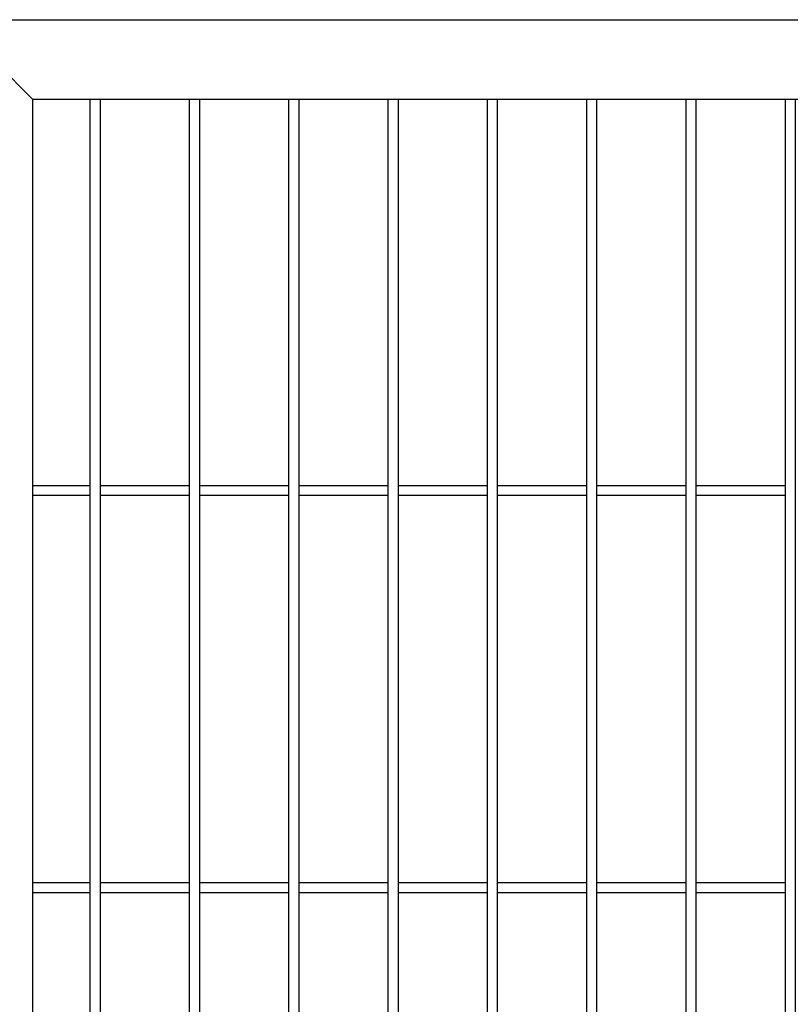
# Model space of a CAD drawing. Header units: inches. Extents: x 1156 to 71303, y -52654 to 51.
# Tile 196 of 217: x 64221 to 64299, y -40649 to -40550. Entities that reach past the tile are written whole.
import ezdxf

# ---------------------------------------------------------------- set-up
doc = ezdxf.new("R2010")
doc.units = ezdxf.units.IN
doc.header["$MEASUREMENT"] = 0
doc.layers.add('AW OGRODZENIA', color=253, linetype='Continuous')

msp = doc.modelspace()

# ---------------------------------------------------------------- linework, layer by layer
at = {"layer": 'AW OGRODZENIA'}
for p, q in [((64214.526, -40549.913), (64543.526, -40549.913)), ((64216.526, -40551.913), (64222.526, -40557.913)), ((64222.526, -40557.913), (64535.526, -40557.913)), ((64222.526, -40557.913), (64222.526, -40851.913)), ((64228.33, -40596.834), (64222.526, -40596.834)), ((64228.33, -40596.834), (64222.526, -40596.834)), ((64228.33, -40596.834), (64222.526, -40596.834)), ((64228.33, -40596.834), (64222.526, -40596.834)), ((64228.33, -40596.834), (64222.526, -40596.834)), ((64228.33, -40596.834), (64222.526, -40596.834)), ((64228.33, -40596.834), (64222.526, -40596.834)), ((64228.33, -40596.834), (64222.526, -40596.834)), ((64228.33, -40596.834), (64222.526, -40596.834)), ((64228.33, -40596.834), (64222.526, -40596.834)), ((64228.33, -40596.834), (64222.526, -40596.834)), ((64228.33, -40596.834), (64222.526, -40596.834)), ((64228.33, -40596.834), (64222.526, -40596.834)), ((64228.33, -40596.834), (64222.526, -40596.834)), ((64228.33, -40596.834), (64222.526, -40596.834)), ((64228.33, -40596.834), (64222.526, -40596.834)), ((64228.33, -40596.834), (64222.526, -40596.834)), ((64228.33, -40596.834), (64222.526, -40596.834)), ((64228.33, -40596.834), (64222.526, -40596.834)), ((64228.33, -40596.834), (64222.526, -40596.834)), ((64228.33, -40596.834), (64222.526, -40596.834)), ((64228.33, -40596.834), (64222.526, -40596.834)), ((64228.33, -40596.834), (64222.526, -40596.834)), ((64228.33, -40596.834), (64222.526, -40596.834)), ((64228.33, -40596.834), (64222.526, -40596.834)), ((64238.33, -40596.834), (64229.322, -40596.834)), ((64238.33, -40596.834), (64229.322, -40596.834)), ((64238.33, -40596.834), (64229.322, -40596.834)), ((64238.33, -40596.834), (64229.322, -40596.834)), ((64238.33, -40596.834), (64229.322, -40596.834)), ((64238.33, -40596.834), (64229.322, -40596.834)), ((64238.33, -40596.834), (64229.322, -40596.834)), ((64238.33, -40596.834), (64229.322, -40596.834)), ((64238.33, -40596.834), (64229.322, -40596.834)), ((64238.33, -40596.834), (64229.322, -40596.834)), ((64238.33, -40596.834), (64229.322, -40596.834)), ((64238.33, -40596.834), (64229.322, -40596.834)), ((64238.33, -40596.834), (64229.322, -40596.834)), ((64238.33, -40596.834), (64229.322, -40596.834)), ((64238.33, -40596.834), (64229.322, -40596.834)), ((64238.33, -40596.834), (64229.322, -40596.834)), ((64238.33, -40596.834), (64229.322, -40596.834)), ((64238.33, -40596.834), (64229.322, -40596.834)), ((64238.33, -40596.834), (64229.322, -40596.834)), ((64238.33, -40596.834), (64229.322, -40596.834)), ((64238.33, -40596.834), (64229.322, -40596.834)), ((64238.33, -40596.834), (64229.322, -40596.834)), ((64238.33, -40596.834), (64229.322, -40596.834)), ((64238.33, -40596.834), (64229.322, -40596.834)), ((64238.33, -40596.834), (64229.322, -40596.834)), ((64248.33, -40596.834), (64239.322, -40596.834)), ((64248.33, -40596.834), (64239.322, -40596.834)), ((64248.33, -40596.834), (64239.322, -40596.834)), ((64248.33, -40596.834), (64239.322, -40596.834)), ((64248.33, -40596.834), (64239.322, -40596.834)), ((64248.33, -40596.834), (64239.322, -40596.834)), ((64248.33, -40596.834), (64239.322, -40596.834)), ((64248.33, -40596.834), (64239.322, -40596.834)), ((64248.33, -40596.834), (64239.322, -40596.834)), ((64248.33, -40596.834), (64239.322, -40596.834)), ((64248.33, -40596.834), (64239.322, -40596.834)), ((64248.33, -40596.834), (64239.322, -40596.834)), ((64248.33, -40596.834), (64239.322, -40596.834)), ((64248.33, -40596.834), (64239.322, -40596.834)), ((64248.33, -40596.834), (64239.322, -40596.834)), ((64248.33, -40596.834), (64239.322, -40596.834)), ((64248.33, -40596.834), (64239.322, -40596.834)), ((64248.33, -40596.834), (64239.322, -40596.834)), ((64248.33, -40596.834), (64239.322, -40596.834)), ((64248.33, -40596.834), (64239.322, -40596.834)), ((64248.33, -40596.834), (64239.322, -40596.834)), ((64248.33, -40596.834), (64239.322, -40596.834)), ((64248.33, -40596.834), (64239.322, -40596.834)), ((64248.33, -40596.834), (64239.322, -40596.834)), ((64248.33, -40596.834), (64239.322, -40596.834)), ((64258.33, -40596.834), (64249.322, -40596.834)), ((64258.33, -40596.834), (64249.322, -40596.834)), ((64258.33, -40596.834), (64249.322, -40596.834)), ((64258.33, -40596.834), (64249.322, -40596.834)), ((64258.33, -40596.834), (64249.322, -40596.834)), ((64258.33, -40596.834), (64249.322, -40596.834)), ((64258.33, -40596.834), (64249.322, -40596.834)), ((64258.33, -40596.834), (64249.322, -40596.834)), ((64258.33, -40596.834), (64249.322, -40596.834)), ((64258.33, -40596.834), (64249.322, -40596.834)), ((64258.33, -40596.834), (64249.322, -40596.834)), ((64258.33, -40596.834), (64249.322, -40596.834)), ((64258.33, -40596.834), (64249.322, -40596.834)), ((64258.33, -40596.834), (64249.322, -40596.834)), ((64258.33, -40596.834), (64249.322, -40596.834)), ((64258.33, -40596.834), (64249.322, -40596.834)), ((64258.33, -40596.834), (64249.322, -40596.834)), ((64258.33, -40596.834), (64249.322, -40596.834)), ((64258.33, -40596.834), (64249.322, -40596.834)), ((64258.33, -40596.834), (64249.322, -40596.834)), ((64258.33, -40596.834), (64249.322, -40596.834)), ((64258.33, -40596.834), (64249.322, -40596.834)), ((64258.33, -40596.834), (64249.322, -40596.834)), ((64258.33, -40596.834), (64249.322, -40596.834)), ((64258.33, -40596.834), (64249.322, -40596.834)), ((64268.33, -40596.834), (64259.322, -40596.834)), ((64268.33, -40596.834), (64259.322, -40596.834)), ((64268.33, -40596.834), (64259.322, -40596.834)), ((64268.33, -40596.834), (64259.322, -40596.834)), ((64268.33, -40596.834), (64259.322, -40596.834)), ((64268.33, -40596.834), (64259.322, -40596.834)), ((64268.33, -40596.834), (64259.322, -40596.834)), ((64268.33, -40596.834), (64259.322, -40596.834)), ((64268.33, -40596.834), (64259.322, -40596.834)), ((64268.33, -40596.834), (64259.322, -40596.834)), ((64268.33, -40596.834), (64259.322, -40596.834)), ((64268.33, -40596.834), (64259.322, -40596.834)), ((64268.33, -40596.834), (64259.322, -40596.834)), ((64268.33, -40596.834), (64259.322, -40596.834)), ((64268.33, -40596.834), (64259.322, -40596.834)), ((64268.33, -40596.834), (64259.322, -40596.834)), ((64268.33, -40596.834), (64259.322, -40596.834)), ((64268.33, -40596.834), (64259.322, -40596.834)), ((64268.33, -40596.834), (64259.322, -40596.834)), ((64268.33, -40596.834), (64259.322, -40596.834)), ((64268.33, -40596.834), (64259.322, -40596.834)), ((64268.33, -40596.834), (64259.322, -40596.834)), ((64268.33, -40596.834), (64259.322, -40596.834)), ((64268.33, -40596.834), (64259.322, -40596.834)), ((64268.33, -40596.834), (64259.322, -40596.834)), ((64278.33, -40596.834), (64269.322, -40596.834)), ((64278.33, -40596.834), (64269.322, -40596.834)), ((64278.33, -40596.834), (64269.322, -40596.834)), ((64278.33, -40596.834), (64269.322, -40596.834)), ((64278.33, -40596.834), (64269.322, -40596.834)), ((64278.33, -40596.834), (64269.322, -40596.834)), ((64278.33, -40596.834), (64269.322, -40596.834)), ((64278.33, -40596.834), (64269.322, -40596.834)), ((64278.33, -40596.834), (64269.322, -40596.834)), ((64278.33, -40596.834), (64269.322, -40596.834)), ((64278.33, -40596.834), (64269.322, -40596.834)), ((64278.33, -40596.834), (64269.322, -40596.834)), ((64278.33, -40596.834), (64269.322, -40596.834)), ((64278.33, -40596.834), (64269.322, -40596.834)), ((64278.33, -40596.834), (64269.322, -40596.834)), ((64278.33, -40596.834), (64269.322, -40596.834)), ((64278.33, -40596.834), (64269.322, -40596.834)), ((64278.33, -40596.834), (64269.322, -40596.834)), ((64278.33, -40596.834), (64269.322, -40596.834)), ((64278.33, -40596.834), (64269.322, -40596.834)), ((64278.33, -40596.834), (64269.322, -40596.834)), ((64278.33, -40596.834), (64269.322, -40596.834)), ((64278.33, -40596.834), (64269.322, -40596.834)), ((64278.33, -40596.834), (64269.322, -40596.834)), ((64278.33, -40596.834), (64269.322, -40596.834)), ((64288.33, -40596.834), (64279.322, -40596.834)), ((64288.33, -40596.834), (64279.322, -40596.834)), ((64288.33, -40596.834), (64279.322, -40596.834)), ((64288.33, -40596.834), (64279.322, -40596.834)), ((64288.33, -40596.834), (64279.322, -40596.834)), ((64288.33, -40596.834), (64279.322, -40596.834)), ((64288.33, -40596.834), (64279.322, -40596.834)), ((64288.33, -40596.834), (64279.322, -40596.834)), ((64288.33, -40596.834), (64279.322, -40596.834)), ((64288.33, -40596.834), (64279.322, -40596.834)), ((64288.33, -40596.834), (64279.322, -40596.834)), ((64288.33, -40596.834), (64279.322, -40596.834)), ((64288.33, -40596.834), (64279.322, -40596.834)), ((64288.33, -40596.834), (64279.322, -40596.834)), ((64288.33, -40596.834), (64279.322, -40596.834)), ((64288.33, -40596.834), (64279.322, -40596.834)), ((64288.33, -40596.834), (64279.322, -40596.834)), ((64288.33, -40596.834), (64279.322, -40596.834)), ((64288.33, -40596.834), (64279.322, -40596.834)), ((64288.33, -40596.834), (64279.322, -40596.834)), ((64288.33, -40596.834), (64279.322, -40596.834)), ((64288.33, -40596.834), (64279.322, -40596.834)), ((64288.33, -40596.834), (64279.322, -40596.834)), ((64288.33, -40596.834), (64279.322, -40596.834)), ((64288.33, -40596.834), (64279.322, -40596.834)), ((64298.33, -40596.834), (64289.322, -40596.834)), ((64298.33, -40596.834), (64289.322, -40596.834)), ((64298.33, -40596.834), (64289.322, -40596.834)), ((64298.33, -40596.834), (64289.322, -40596.834)), ((64298.33, -40596.834), (64289.322, -40596.834)), ((64298.33, -40596.834), (64289.322, -40596.834)), ((64298.33, -40596.834), (64289.322, -40596.834)), ((64298.33, -40596.834), (64289.322, -40596.834)), ((64298.33, -40596.834), (64289.322, -40596.834)), ((64298.33, -40596.834), (64289.322, -40596.834)), ((64298.33, -40596.834), (64289.322, -40596.834)), ((64298.33, -40596.834), (64289.322, -40596.834)), ((64298.33, -40596.834), (64289.322, -40596.834)), ((64298.33, -40596.834), (64289.322, -40596.834)), ((64298.33, -40596.834), (64289.322, -40596.834)), ((64298.33, -40596.834), (64289.322, -40596.834)), ((64298.33, -40596.834), (64289.322, -40596.834)), ((64298.33, -40596.834), (64289.322, -40596.834)), ((64298.33, -40596.834), (64289.322, -40596.834)), ((64298.33, -40596.834), (64289.322, -40596.834)), ((64298.33, -40596.834), (64289.322, -40596.834)), ((64298.33, -40596.834), (64289.322, -40596.834)), ((64298.33, -40596.834), (64289.322, -40596.834)), ((64298.33, -40596.834), (64289.322, -40596.834)), ((64298.33, -40596.834), (64289.322, -40596.834)), ((64228.33, -40597.834), (64222.526, -40597.834)), ((64228.33, -40597.834), (64222.526, -40597.834)), ((64228.33, -40597.834), (64222.526, -40597.834)), ((64228.33, -40597.834), (64222.526, -40597.834)), ((64228.33, -40597.834), (64222.526, -40597.834)), ((64228.33, -40597.834), (64222.526, -40597.834)), ((64228.33, -40597.834), (64222.526, -40597.834)), ((64228.33, -40597.834), (64222.526, -40597.834)), ((64228.33, -40597.834), (64222.526, -40597.834)), ((64228.33, -40597.834), (64222.526, -40597.834)), ((64228.33, -40597.834), (64222.526, -40597.834)), ((64228.33, -40597.834), (64222.526, -40597.834)), ((64228.33, -40597.834), (64222.526, -40597.834)), ((64228.33, -40597.834), (64222.526, -40597.834)), ((64228.33, -40597.834), (64222.526, -40597.834)), ((64228.33, -40597.834), (64222.526, -40597.834)), ((64228.33, -40597.834), (64222.526, -40597.834)), ((64228.33, -40597.834), (64222.526, -40597.834)), ((64228.33, -40597.834), (64222.526, -40597.834)), ((64228.33, -40597.834), (64222.526, -40597.834)), ((64228.33, -40597.834), (64222.526, -40597.834)), ((64228.33, -40597.834), (64222.526, -40597.834)), ((64228.33, -40597.834), (64222.526, -40597.834)), ((64228.33, -40597.834), (64222.526, -40597.834)), ((64228.33, -40597.834), (64222.526, -40597.834)), ((64238.33, -40597.834), (64229.322, -40597.834)), ((64238.33, -40597.834), (64229.322, -40597.834)), ((64238.33, -40597.834), (64229.322, -40597.834)), ((64238.33, -40597.834), (64229.322, -40597.834)), ((64238.33, -40597.834), (64229.322, -40597.834)), ((64238.33, -40597.834), (64229.322, -40597.834)), ((64238.33, -40597.834), (64229.322, -40597.834)), ((64238.33, -40597.834), (64229.322, -40597.834)), ((64238.33, -40597.834), (64229.322, -40597.834)), ((64238.33, -40597.834), (64229.322, -40597.834)), ((64238.33, -40597.834), (64229.322, -40597.834)), ((64238.33, -40597.834), (64229.322, -40597.834)), ((64238.33, -40597.834), (64229.322, -40597.834)), ((64238.33, -40597.834), (64229.322, -40597.834)), ((64238.33, -40597.834), (64229.322, -40597.834)), ((64238.33, -40597.834), (64229.322, -40597.834)), ((64238.33, -40597.834), (64229.322, -40597.834)), ((64238.33, -40597.834), (64229.322, -40597.834)), ((64238.33, -40597.834), (64229.322, -40597.834)), ((64238.33, -40597.834), (64229.322, -40597.834)), ((64238.33, -40597.834), (64229.322, -40597.834)), ((64238.33, -40597.834), (64229.322, -40597.834)), ((64238.33, -40597.834), (64229.322, -40597.834)), ((64238.33, -40597.834), (64229.322, -40597.834)), ((64238.33, -40597.834), (64229.322, -40597.834)), ((64248.33, -40597.834), (64239.322, -40597.834)), ((64248.33, -40597.834), (64239.322, -40597.834)), ((64248.33, -40597.834), (64239.322, -40597.834)), ((64248.33, -40597.834), (64239.322, -40597.834)), ((64248.33, -40597.834), (64239.322, -40597.834)), ((64248.33, -40597.834), (64239.322, -40597.834)), ((64248.33, -40597.834), (64239.322, -40597.834)), ((64248.33, -40597.834), (64239.322, -40597.834)), ((64248.33, -40597.834), (64239.322, -40597.834)), ((64248.33, -40597.834), (64239.322, -40597.834)), ((64248.33, -40597.834), (64239.322, -40597.834)), ((64248.33, -40597.834), (64239.322, -40597.834)), ((64248.33, -40597.834), (64239.322, -40597.834)), ((64248.33, -40597.834), (64239.322, -40597.834)), ((64248.33, -40597.834), (64239.322, -40597.834)), ((64248.33, -40597.834), (64239.322, -40597.834)), ((64248.33, -40597.834), (64239.322, -40597.834)), ((64248.33, -40597.834), (64239.322, -40597.834)), ((64248.33, -40597.834), (64239.322, -40597.834)), ((64248.33, -40597.834), (64239.322, -40597.834)), ((64248.33, -40597.834), (64239.322, -40597.834)), ((64248.33, -40597.834), (64239.322, -40597.834)), ((64248.33, -40597.834), (64239.322, -40597.834)), ((64248.33, -40597.834), (64239.322, -40597.834)), ((64248.33, -40597.834), (64239.322, -40597.834)), ((64258.33, -40597.834), (64249.322, -40597.834)), ((64258.33, -40597.834), (64249.322, -40597.834)), ((64258.33, -40597.834), (64249.322, -40597.834)), ((64258.33, -40597.834), (64249.322, -40597.834)), ((64258.33, -40597.834), (64249.322, -40597.834)), ((64258.33, -40597.834), (64249.322, -40597.834)), ((64258.33, -40597.834), (64249.322, -40597.834)), ((64258.33, -40597.834), (64249.322, -40597.834)), ((64258.33, -40597.834), (64249.322, -40597.834)), ((64258.33, -40597.834), (64249.322, -40597.834)), ((64258.33, -40597.834), (64249.322, -40597.834)), ((64258.33, -40597.834), (64249.322, -40597.834)), ((64258.33, -40597.834), (64249.322, -40597.834)), ((64258.33, -40597.834), (64249.322, -40597.834)), ((64258.33, -40597.834), (64249.322, -40597.834)), ((64258.33, -40597.834), (64249.322, -40597.834)), ((64258.33, -40597.834), (64249.322, -40597.834)), ((64258.33, -40597.834), (64249.322, -40597.834)), ((64258.33, -40597.834), (64249.322, -40597.834)), ((64258.33, -40597.834), (64249.322, -40597.834)), ((64258.33, -40597.834), (64249.322, -40597.834)), ((64258.33, -40597.834), (64249.322, -40597.834)), ((64258.33, -40597.834), (64249.322, -40597.834)), ((64258.33, -40597.834), (64249.322, -40597.834)), ((64258.33, -40597.834), (64249.322, -40597.834)), ((64268.33, -40597.834), (64259.322, -40597.834)), ((64268.33, -40597.834), (64259.322, -40597.834)), ((64268.33, -40597.834), (64259.322, -40597.834)), ((64268.33, -40597.834), (64259.322, -40597.834)), ((64268.33, -40597.834), (64259.322, -40597.834)), ((64268.33, -40597.834), (64259.322, -40597.834)), ((64268.33, -40597.834), (64259.322, -40597.834)), ((64268.33, -40597.834), (64259.322, -40597.834)), ((64268.33, -40597.834), (64259.322, -40597.834)), ((64268.33, -40597.834), (64259.322, -40597.834)), ((64268.33, -40597.834), (64259.322, -40597.834)), ((64268.33, -40597.834), (64259.322, -40597.834)), ((64268.33, -40597.834), (64259.322, -40597.834)), ((64268.33, -40597.834), (64259.322, -40597.834)), ((64268.33, -40597.834), (64259.322, -40597.834)), ((64268.33, -40597.834), (64259.322, -40597.834)), ((64268.33, -40597.834), (64259.322, -40597.834)), ((64268.33, -40597.834), (64259.322, -40597.834)), ((64268.33, -40597.834), (64259.322, -40597.834)), ((64268.33, -40597.834), (64259.322, -40597.834)), ((64268.33, -40597.834), (64259.322, -40597.834)), ((64268.33, -40597.834), (64259.322, -40597.834)), ((64268.33, -40597.834), (64259.322, -40597.834)), ((64268.33, -40597.834), (64259.322, -40597.834)), ((64268.33, -40597.834), (64259.322, -40597.834)), ((64278.33, -40597.834), (64269.322, -40597.834)), ((64278.33, -40597.834), (64269.322, -40597.834)), ((64278.33, -40597.834), (64269.322, -40597.834)), ((64278.33, -40597.834), (64269.322, -40597.834)), ((64278.33, -40597.834), (64269.322, -40597.834)), ((64278.33, -40597.834), (64269.322, -40597.834)), ((64278.33, -40597.834), (64269.322, -40597.834)), ((64278.33, -40597.834), (64269.322, -40597.834)), ((64278.33, -40597.834), (64269.322, -40597.834)), ((64278.33, -40597.834), (64269.322, -40597.834)), ((64278.33, -40597.834), (64269.322, -40597.834)), ((64278.33, -40597.834), (64269.322, -40597.834)), ((64278.33, -40597.834), (64269.322, -40597.834)), ((64278.33, -40597.834), (64269.322, -40597.834)), ((64278.33, -40597.834), (64269.322, -40597.834)), ((64278.33, -40597.834), (64269.322, -40597.834)), ((64278.33, -40597.834), (64269.322, -40597.834)), ((64278.33, -40597.834), (64269.322, -40597.834)), ((64278.33, -40597.834), (64269.322, -40597.834)), ((64278.33, -40597.834), (64269.322, -40597.834)), ((64278.33, -40597.834), (64269.322, -40597.834)), ((64278.33, -40597.834), (64269.322, -40597.834)), ((64278.33, -40597.834), (64269.322, -40597.834)), ((64278.33, -40597.834), (64269.322, -40597.834)), ((64278.33, -40597.834), (64269.322, -40597.834)), ((64288.33, -40597.834), (64279.322, -40597.834)), ((64288.33, -40597.834), (64279.322, -40597.834)), ((64288.33, -40597.834), (64279.322, -40597.834)), ((64288.33, -40597.834), (64279.322, -40597.834)), ((64288.33, -40597.834), (64279.322, -40597.834)), ((64288.33, -40597.834), (64279.322, -40597.834)), ((64288.33, -40597.834), (64279.322, -40597.834)), ((64288.33, -40597.834), (64279.322, -40597.834)), ((64288.33, -40597.834), (64279.322, -40597.834)), ((64288.33, -40597.834), (64279.322, -40597.834)), ((64288.33, -40597.834), (64279.322, -40597.834)), ((64288.33, -40597.834), (64279.322, -40597.834)), ((64288.33, -40597.834), (64279.322, -40597.834)), ((64288.33, -40597.834), (64279.322, -40597.834)), ((64288.33, -40597.834), (64279.322, -40597.834)), ((64288.33, -40597.834), (64279.322, -40597.834)), ((64288.33, -40597.834), (64279.322, -40597.834)), ((64288.33, -40597.834), (64279.322, -40597.834)), ((64288.33, -40597.834), (64279.322, -40597.834)), ((64288.33, -40597.834), (64279.322, -40597.834)), ((64288.33, -40597.834), (64279.322, -40597.834)), ((64288.33, -40597.834), (64279.322, -40597.834)), ((64288.33, -40597.834), (64279.322, -40597.834)), ((64288.33, -40597.834), (64279.322, -40597.834)), ((64288.33, -40597.834), (64279.322, -40597.834)), ((64298.33, -40597.834), (64289.322, -40597.834)), ((64298.33, -40597.834), (64289.322, -40597.834)), ((64298.33, -40597.834), (64289.322, -40597.834)), ((64298.33, -40597.834), (64289.322, -40597.834)), ((64298.33, -40597.834), (64289.322, -40597.834)), ((64298.33, -40597.834), (64289.322, -40597.834)), ((64298.33, -40597.834), (64289.322, -40597.834)), ((64298.33, -40597.834), (64289.322, -40597.834)), ((64298.33, -40597.834), (64289.322, -40597.834)), ((64298.33, -40597.834), (64289.322, -40597.834)), ((64298.33, -40597.834), (64289.322, -40597.834)), ((64298.33, -40597.834), (64289.322, -40597.834)), ((64298.33, -40597.834), (64289.322, -40597.834)), ((64298.33, -40597.834), (64289.322, -40597.834)), ((64298.33, -40597.834), (64289.322, -40597.834)), ((64298.33, -40597.834), (64289.322, -40597.834)), ((64298.33, -40597.834), (64289.322, -40597.834)), ((64298.33, -40597.834), (64289.322, -40597.834)), ((64298.33, -40597.834), (64289.322, -40597.834)), ((64298.33, -40597.834), (64289.322, -40597.834)), ((64298.33, -40597.834), (64289.322, -40597.834)), ((64298.33, -40597.834), (64289.322, -40597.834)), ((64298.33, -40597.834), (64289.322, -40597.834)), ((64298.33, -40597.834), (64289.322, -40597.834)), ((64298.33, -40597.834), (64289.322, -40597.834)), ((64228.33, -40636.834), (64222.526, -40636.834)), ((64228.33, -40636.834), (64222.526, -40636.834)), ((64228.33, -40636.834), (64222.526, -40636.834)), ((64228.33, -40636.834), (64222.526, -40636.834)), ((64228.33, -40636.834), (64222.526, -40636.834)), ((64228.33, -40636.834), (64222.526, -40636.834)), ((64228.33, -40636.834), (64222.526, -40636.834)), ((64228.33, -40636.834), (64222.526, -40636.834)), ((64228.33, -40636.834), (64222.526, -40636.834)), ((64228.33, -40636.834), (64222.526, -40636.834)), ((64228.33, -40636.834), (64222.526, -40636.834)), ((64228.33, -40636.834), (64222.526, -40636.834)), ((64228.33, -40636.834), (64222.526, -40636.834)), ((64228.33, -40636.834), (64222.526, -40636.834)), ((64228.33, -40636.834), (64222.526, -40636.834)), ((64228.33, -40636.834), (64222.526, -40636.834)), ((64228.33, -40636.834), (64222.526, -40636.834)), ((64228.33, -40636.834), (64222.526, -40636.834)), ((64228.33, -40636.834), (64222.526, -40636.834)), ((64228.33, -40636.834), (64222.526, -40636.834)), ((64228.33, -40636.834), (64222.526, -40636.834)), ((64228.33, -40636.834), (64222.526, -40636.834)), ((64228.33, -40636.834), (64222.526, -40636.834)), ((64228.33, -40636.834), (64222.526, -40636.834)), ((64228.33, -40636.834), (64222.526, -40636.834)), ((64238.33, -40636.834), (64229.322, -40636.834)), ((64238.33, -40636.834), (64229.322, -40636.834)), ((64238.33, -40636.834), (64229.322, -40636.834)), ((64238.33, -40636.834), (64229.322, -40636.834)), ((64238.33, -40636.834), (64229.322, -40636.834)), ((64238.33, -40636.834), (64229.322, -40636.834)), ((64238.33, -40636.834), (64229.322, -40636.834)), ((64238.33, -40636.834), (64229.322, -40636.834)), ((64238.33, -40636.834), (64229.322, -40636.834)), ((64238.33, -40636.834), (64229.322, -40636.834)), ((64238.33, -40636.834), (64229.322, -40636.834)), ((64238.33, -40636.834), (64229.322, -40636.834)), ((64238.33, -40636.834), (64229.322, -40636.834)), ((64238.33, -40636.834), (64229.322, -40636.834)), ((64238.33, -40636.834), (64229.322, -40636.834)), ((64238.33, -40636.834), (64229.322, -40636.834)), ((64238.33, -40636.834), (64229.322, -40636.834)), ((64238.33, -40636.834), (64229.322, -40636.834)), ((64238.33, -40636.834), (64229.322, -40636.834)), ((64238.33, -40636.834), (64229.322, -40636.834)), ((64238.33, -40636.834), (64229.322, -40636.834)), ((64238.33, -40636.834), (64229.322, -40636.834)), ((64238.33, -40636.834), (64229.322, -40636.834)), ((64238.33, -40636.834), (64229.322, -40636.834)), ((64238.33, -40636.834), (64229.322, -40636.834)), ((64248.33, -40636.834), (64239.322, -40636.834)), ((64248.33, -40636.834), (64239.322, -40636.834)), ((64248.33, -40636.834), (64239.322, -40636.834)), ((64248.33, -40636.834), (64239.322, -40636.834)), ((64248.33, -40636.834), (64239.322, -40636.834)), ((64248.33, -40636.834), (64239.322, -40636.834)), ((64248.33, -40636.834), (64239.322, -40636.834)), ((64248.33, -40636.834), (64239.322, -40636.834)), ((64248.33, -40636.834), (64239.322, -40636.834)), ((64248.33, -40636.834), (64239.322, -40636.834)), ((64248.33, -40636.834), (64239.322, -40636.834)), ((64248.33, -40636.834), (64239.322, -40636.834)), ((64248.33, -40636.834), (64239.322, -40636.834)), ((64248.33, -40636.834), (64239.322, -40636.834)), ((64248.33, -40636.834), (64239.322, -40636.834)), ((64248.33, -40636.834), (64239.322, -40636.834)), ((64248.33, -40636.834), (64239.322, -40636.834)), ((64248.33, -40636.834), (64239.322, -40636.834)), ((64248.33, -40636.834), (64239.322, -40636.834)), ((64248.33, -40636.834), (64239.322, -40636.834)), ((64248.33, -40636.834), (64239.322, -40636.834)), ((64248.33, -40636.834), (64239.322, -40636.834)), ((64248.33, -40636.834), (64239.322, -40636.834)), ((64248.33, -40636.834), (64239.322, -40636.834)), ((64248.33, -40636.834), (64239.322, -40636.834)), ((64258.33, -40636.834), (64249.322, -40636.834)), ((64258.33, -40636.834), (64249.322, -40636.834)), ((64258.33, -40636.834), (64249.322, -40636.834)), ((64258.33, -40636.834), (64249.322, -40636.834)), ((64258.33, -40636.834), (64249.322, -40636.834)), ((64258.33, -40636.834), (64249.322, -40636.834)), ((64258.33, -40636.834), (64249.322, -40636.834)), ((64258.33, -40636.834), (64249.322, -40636.834)), ((64258.33, -40636.834), (64249.322, -40636.834)), ((64258.33, -40636.834), (64249.322, -40636.834)), ((64258.33, -40636.834), (64249.322, -40636.834)), ((64258.33, -40636.834), (64249.322, -40636.834)), ((64258.33, -40636.834), (64249.322, -40636.834)), ((64258.33, -40636.834), (64249.322, -40636.834)), ((64258.33, -40636.834), (64249.322, -40636.834)), ((64258.33, -40636.834), (64249.322, -40636.834)), ((64258.33, -40636.834), (64249.322, -40636.834)), ((64258.33, -40636.834), (64249.322, -40636.834)), ((64258.33, -40636.834), (64249.322, -40636.834)), ((64258.33, -40636.834), (64249.322, -40636.834)), ((64258.33, -40636.834), (64249.322, -40636.834)), ((64258.33, -40636.834), (64249.322, -40636.834)), ((64258.33, -40636.834), (64249.322, -40636.834)), ((64258.33, -40636.834), (64249.322, -40636.834)), ((64258.33, -40636.834), (64249.322, -40636.834)), ((64268.33, -40636.834), (64259.322, -40636.834)), ((64268.33, -40636.834), (64259.322, -40636.834)), ((64268.33, -40636.834), (64259.322, -40636.834)), ((64268.33, -40636.834), (64259.322, -40636.834)), ((64268.33, -40636.834), (64259.322, -40636.834)), ((64268.33, -40636.834), (64259.322, -40636.834)), ((64268.33, -40636.834), (64259.322, -40636.834)), ((64268.33, -40636.834), (64259.322, -40636.834)), ((64268.33, -40636.834), (64259.322, -40636.834)), ((64268.33, -40636.834), (64259.322, -40636.834)), ((64268.33, -40636.834), (64259.322, -40636.834)), ((64268.33, -40636.834), (64259.322, -40636.834)), ((64268.33, -40636.834), (64259.322, -40636.834)), ((64268.33, -40636.834), (64259.322, -40636.834)), ((64268.33, -40636.834), (64259.322, -40636.834)), ((64268.33, -40636.834), (64259.322, -40636.834)), ((64268.33, -40636.834), (64259.322, -40636.834)), ((64268.33, -40636.834), (64259.322, -40636.834)), ((64268.33, -40636.834), (64259.322, -40636.834)), ((64268.33, -40636.834), (64259.322, -40636.834)), ((64268.33, -40636.834), (64259.322, -40636.834)), ((64268.33, -40636.834), (64259.322, -40636.834)), ((64268.33, -40636.834), (64259.322, -40636.834)), ((64268.33, -40636.834), (64259.322, -40636.834)), ((64268.33, -40636.834), (64259.322, -40636.834)), ((64278.33, -40636.834), (64269.322, -40636.834)), ((64278.33, -40636.834), (64269.322, -40636.834)), ((64278.33, -40636.834), (64269.322, -40636.834)), ((64278.33, -40636.834), (64269.322, -40636.834)), ((64278.33, -40636.834), (64269.322, -40636.834)), ((64278.33, -40636.834), (64269.322, -40636.834)), ((64278.33, -40636.834), (64269.322, -40636.834)), ((64278.33, -40636.834), (64269.322, -40636.834)), ((64278.33, -40636.834), (64269.322, -40636.834)), ((64278.33, -40636.834), (64269.322, -40636.834)), ((64278.33, -40636.834), (64269.322, -40636.834)), ((64278.33, -40636.834), (64269.322, -40636.834)), ((64278.33, -40636.834), (64269.322, -40636.834)), ((64278.33, -40636.834), (64269.322, -40636.834)), ((64278.33, -40636.834), (64269.322, -40636.834)), ((64278.33, -40636.834), (64269.322, -40636.834)), ((64278.33, -40636.834), (64269.322, -40636.834)), ((64278.33, -40636.834), (64269.322, -40636.834)), ((64278.33, -40636.834), (64269.322, -40636.834)), ((64278.33, -40636.834), (64269.322, -40636.834)), ((64278.33, -40636.834), (64269.322, -40636.834)), ((64278.33, -40636.834), (64269.322, -40636.834)), ((64278.33, -40636.834), (64269.322, -40636.834)), ((64278.33, -40636.834), (64269.322, -40636.834)), ((64278.33, -40636.834), (64269.322, -40636.834)), ((64288.33, -40636.834), (64279.322, -40636.834)), ((64288.33, -40636.834), (64279.322, -40636.834)), ((64288.33, -40636.834), (64279.322, -40636.834)), ((64288.33, -40636.834), (64279.322, -40636.834)), ((64288.33, -40636.834), (64279.322, -40636.834)), ((64288.33, -40636.834), (64279.322, -40636.834)), ((64288.33, -40636.834), (64279.322, -40636.834)), ((64288.33, -40636.834), (64279.322, -40636.834)), ((64288.33, -40636.834), (64279.322, -40636.834)), ((64288.33, -40636.834), (64279.322, -40636.834)), ((64288.33, -40636.834), (64279.322, -40636.834)), ((64288.33, -40636.834), (64279.322, -40636.834)), ((64288.33, -40636.834), (64279.322, -40636.834)), ((64288.33, -40636.834), (64279.322, -40636.834)), ((64288.33, -40636.834), (64279.322, -40636.834)), ((64288.33, -40636.834), (64279.322, -40636.834)), ((64288.33, -40636.834), (64279.322, -40636.834)), ((64288.33, -40636.834), (64279.322, -40636.834)), ((64288.33, -40636.834), (64279.322, -40636.834)), ((64288.33, -40636.834), (64279.322, -40636.834)), ((64288.33, -40636.834), (64279.322, -40636.834)), ((64288.33, -40636.834), (64279.322, -40636.834)), ((64288.33, -40636.834), (64279.322, -40636.834)), ((64288.33, -40636.834), (64279.322, -40636.834)), ((64288.33, -40636.834), (64279.322, -40636.834)), ((64298.33, -40636.834), (64289.322, -40636.834)), ((64298.33, -40636.834), (64289.322, -40636.834)), ((64298.33, -40636.834), (64289.322, -40636.834)), ((64298.33, -40636.834), (64289.322, -40636.834)), ((64298.33, -40636.834), (64289.322, -40636.834)), ((64298.33, -40636.834), (64289.322, -40636.834)), ((64298.33, -40636.834), (64289.322, -40636.834)), ((64298.33, -40636.834), (64289.322, -40636.834)), ((64298.33, -40636.834), (64289.322, -40636.834)), ((64298.33, -40636.834), (64289.322, -40636.834)), ((64298.33, -40636.834), (64289.322, -40636.834)), ((64298.33, -40636.834), (64289.322, -40636.834)), ((64298.33, -40636.834), (64289.322, -40636.834)), ((64298.33, -40636.834), (64289.322, -40636.834)), ((64298.33, -40636.834), (64289.322, -40636.834)), ((64298.33, -40636.834), (64289.322, -40636.834)), ((64298.33, -40636.834), (64289.322, -40636.834)), ((64298.33, -40636.834), (64289.322, -40636.834)), ((64298.33, -40636.834), (64289.322, -40636.834)), ((64298.33, -40636.834), (64289.322, -40636.834)), ((64298.33, -40636.834), (64289.322, -40636.834)), ((64298.33, -40636.834), (64289.322, -40636.834)), ((64298.33, -40636.834), (64289.322, -40636.834)), ((64298.33, -40636.834), (64289.322, -40636.834)), ((64298.33, -40636.834), (64289.322, -40636.834)), ((64228.33, -40637.834), (64222.526, -40637.834)), ((64228.33, -40637.834), (64222.526, -40637.834)), ((64228.33, -40637.834), (64222.526, -40637.834)), ((64228.33, -40637.834), (64222.526, -40637.834)), ((64228.33, -40637.834), (64222.526, -40637.834)), ((64228.33, -40637.834), (64222.526, -40637.834)), ((64228.33, -40637.834), (64222.526, -40637.834)), ((64228.33, -40637.834), (64222.526, -40637.834)), ((64228.33, -40637.834), (64222.526, -40637.834)), ((64228.33, -40637.834), (64222.526, -40637.834)), ((64228.33, -40637.834), (64222.526, -40637.834)), ((64228.33, -40637.834), (64222.526, -40637.834)), ((64228.33, -40637.834), (64222.526, -40637.834)), ((64228.33, -40637.834), (64222.526, -40637.834)), ((64228.33, -40637.834), (64222.526, -40637.834)), ((64228.33, -40637.834), (64222.526, -40637.834)), ((64228.33, -40637.834), (64222.526, -40637.834)), ((64228.33, -40637.834), (64222.526, -40637.834)), ((64228.33, -40637.834), (64222.526, -40637.834)), ((64228.33, -40637.834), (64222.526, -40637.834)), ((64228.33, -40637.834), (64222.526, -40637.834)), ((64228.33, -40637.834), (64222.526, -40637.834)), ((64228.33, -40637.834), (64222.526, -40637.834)), ((64228.33, -40637.834), (64222.526, -40637.834)), ((64228.33, -40637.834), (64222.526, -40637.834)), ((64238.33, -40637.834), (64229.322, -40637.834)), ((64238.33, -40637.834), (64229.322, -40637.834)), ((64238.33, -40637.834), (64229.322, -40637.834)), ((64238.33, -40637.834), (64229.322, -40637.834)), ((64238.33, -40637.834), (64229.322, -40637.834)), ((64238.33, -40637.834), (64229.322, -40637.834)), ((64238.33, -40637.834), (64229.322, -40637.834)), ((64238.33, -40637.834), (64229.322, -40637.834)), ((64238.33, -40637.834), (64229.322, -40637.834)), ((64238.33, -40637.834), (64229.322, -40637.834)), ((64238.33, -40637.834), (64229.322, -40637.834)), ((64238.33, -40637.834), (64229.322, -40637.834)), ((64238.33, -40637.834), (64229.322, -40637.834)), ((64238.33, -40637.834), (64229.322, -40637.834)), ((64238.33, -40637.834), (64229.322, -40637.834)), ((64238.33, -40637.834), (64229.322, -40637.834)), ((64238.33, -40637.834), (64229.322, -40637.834)), ((64238.33, -40637.834), (64229.322, -40637.834)), ((64238.33, -40637.834), (64229.322, -40637.834)), ((64238.33, -40637.834), (64229.322, -40637.834)), ((64238.33, -40637.834), (64229.322, -40637.834)), ((64238.33, -40637.834), (64229.322, -40637.834)), ((64238.33, -40637.834), (64229.322, -40637.834)), ((64238.33, -40637.834), (64229.322, -40637.834)), ((64238.33, -40637.834), (64229.322, -40637.834)), ((64248.33, -40637.834), (64239.322, -40637.834)), ((64248.33, -40637.834), (64239.322, -40637.834)), ((64248.33, -40637.834), (64239.322, -40637.834)), ((64248.33, -40637.834), (64239.322, -40637.834)), ((64248.33, -40637.834), (64239.322, -40637.834)), ((64248.33, -40637.834), (64239.322, -40637.834)), ((64248.33, -40637.834), (64239.322, -40637.834)), ((64248.33, -40637.834), (64239.322, -40637.834)), ((64248.33, -40637.834), (64239.322, -40637.834)), ((64248.33, -40637.834), (64239.322, -40637.834)), ((64248.33, -40637.834), (64239.322, -40637.834)), ((64248.33, -40637.834), (64239.322, -40637.834)), ((64248.33, -40637.834), (64239.322, -40637.834)), ((64248.33, -40637.834), (64239.322, -40637.834)), ((64248.33, -40637.834), (64239.322, -40637.834)), ((64248.33, -40637.834), (64239.322, -40637.834)), ((64248.33, -40637.834), (64239.322, -40637.834)), ((64248.33, -40637.834), (64239.322, -40637.834)), ((64248.33, -40637.834), (64239.322, -40637.834)), ((64248.33, -40637.834), (64239.322, -40637.834)), ((64248.33, -40637.834), (64239.322, -40637.834)), ((64248.33, -40637.834), (64239.322, -40637.834)), ((64248.33, -40637.834), (64239.322, -40637.834)), ((64248.33, -40637.834), (64239.322, -40637.834)), ((64248.33, -40637.834), (64239.322, -40637.834)), ((64258.33, -40637.834), (64249.322, -40637.834)), ((64258.33, -40637.834), (64249.322, -40637.834)), ((64258.33, -40637.834), (64249.322, -40637.834)), ((64258.33, -40637.834), (64249.322, -40637.834)), ((64258.33, -40637.834), (64249.322, -40637.834)), ((64258.33, -40637.834), (64249.322, -40637.834)), ((64258.33, -40637.834), (64249.322, -40637.834)), ((64258.33, -40637.834), (64249.322, -40637.834)), ((64258.33, -40637.834), (64249.322, -40637.834)), ((64258.33, -40637.834), (64249.322, -40637.834)), ((64258.33, -40637.834), (64249.322, -40637.834)), ((64258.33, -40637.834), (64249.322, -40637.834)), ((64258.33, -40637.834), (64249.322, -40637.834)), ((64258.33, -40637.834), (64249.322, -40637.834)), ((64258.33, -40637.834), (64249.322, -40637.834)), ((64258.33, -40637.834), (64249.322, -40637.834)), ((64258.33, -40637.834), (64249.322, -40637.834)), ((64258.33, -40637.834), (64249.322, -40637.834)), ((64258.33, -40637.834), (64249.322, -40637.834)), ((64258.33, -40637.834), (64249.322, -40637.834)), ((64258.33, -40637.834), (64249.322, -40637.834)), ((64258.33, -40637.834), (64249.322, -40637.834)), ((64258.33, -40637.834), (64249.322, -40637.834)), ((64258.33, -40637.834), (64249.322, -40637.834)), ((64258.33, -40637.834), (64249.322, -40637.834)), ((64268.33, -40637.834), (64259.322, -40637.834)), ((64268.33, -40637.834), (64259.322, -40637.834)), ((64268.33, -40637.834), (64259.322, -40637.834)), ((64268.33, -40637.834), (64259.322, -40637.834)), ((64268.33, -40637.834), (64259.322, -40637.834)), ((64268.33, -40637.834), (64259.322, -40637.834)), ((64268.33, -40637.834), (64259.322, -40637.834)), ((64268.33, -40637.834), (64259.322, -40637.834)), ((64268.33, -40637.834), (64259.322, -40637.834)), ((64268.33, -40637.834), (64259.322, -40637.834)), ((64268.33, -40637.834), (64259.322, -40637.834)), ((64268.33, -40637.834), (64259.322, -40637.834)), ((64268.33, -40637.834), (64259.322, -40637.834)), ((64268.33, -40637.834), (64259.322, -40637.834)), ((64268.33, -40637.834), (64259.322, -40637.834)), ((64268.33, -40637.834), (64259.322, -40637.834)), ((64268.33, -40637.834), (64259.322, -40637.834)), ((64268.33, -40637.834), (64259.322, -40637.834)), ((64268.33, -40637.834), (64259.322, -40637.834)), ((64268.33, -40637.834), (64259.322, -40637.834)), ((64268.33, -40637.834), (64259.322, -40637.834)), ((64268.33, -40637.834), (64259.322, -40637.834)), ((64268.33, -40637.834), (64259.322, -40637.834)), ((64268.33, -40637.834), (64259.322, -40637.834)), ((64268.33, -40637.834), (64259.322, -40637.834)), ((64278.33, -40637.834), (64269.322, -40637.834)), ((64278.33, -40637.834), (64269.322, -40637.834)), ((64278.33, -40637.834), (64269.322, -40637.834)), ((64278.33, -40637.834), (64269.322, -40637.834)), ((64278.33, -40637.834), (64269.322, -40637.834)), ((64278.33, -40637.834), (64269.322, -40637.834)), ((64278.33, -40637.834), (64269.322, -40637.834)), ((64278.33, -40637.834), (64269.322, -40637.834)), ((64278.33, -40637.834), (64269.322, -40637.834)), ((64278.33, -40637.834), (64269.322, -40637.834)), ((64278.33, -40637.834), (64269.322, -40637.834)), ((64278.33, -40637.834), (64269.322, -40637.834)), ((64278.33, -40637.834), (64269.322, -40637.834)), ((64278.33, -40637.834), (64269.322, -40637.834)), ((64278.33, -40637.834), (64269.322, -40637.834)), ((64278.33, -40637.834), (64269.322, -40637.834)), ((64278.33, -40637.834), (64269.322, -40637.834)), ((64278.33, -40637.834), (64269.322, -40637.834)), ((64278.33, -40637.834), (64269.322, -40637.834)), ((64278.33, -40637.834), (64269.322, -40637.834)), ((64278.33, -40637.834), (64269.322, -40637.834)), ((64278.33, -40637.834), (64269.322, -40637.834)), ((64278.33, -40637.834), (64269.322, -40637.834)), ((64278.33, -40637.834), (64269.322, -40637.834)), ((64278.33, -40637.834), (64269.322, -40637.834)), ((64288.33, -40637.834), (64279.322, -40637.834)), ((64288.33, -40637.834), (64279.322, -40637.834)), ((64288.33, -40637.834), (64279.322, -40637.834)), ((64288.33, -40637.834), (64279.322, -40637.834)), ((64288.33, -40637.834), (64279.322, -40637.834)), ((64288.33, -40637.834), (64279.322, -40637.834)), ((64288.33, -40637.834), (64279.322, -40637.834)), ((64288.33, -40637.834), (64279.322, -40637.834)), ((64288.33, -40637.834), (64279.322, -40637.834)), ((64288.33, -40637.834), (64279.322, -40637.834)), ((64288.33, -40637.834), (64279.322, -40637.834)), ((64288.33, -40637.834), (64279.322, -40637.834)), ((64288.33, -40637.834), (64279.322, -40637.834)), ((64288.33, -40637.834), (64279.322, -40637.834)), ((64288.33, -40637.834), (64279.322, -40637.834)), ((64288.33, -40637.834), (64279.322, -40637.834)), ((64288.33, -40637.834), (64279.322, -40637.834)), ((64288.33, -40637.834), (64279.322, -40637.834)), ((64288.33, -40637.834), (64279.322, -40637.834)), ((64288.33, -40637.834), (64279.322, -40637.834)), ((64288.33, -40637.834), (64279.322, -40637.834)), ((64288.33, -40637.834), (64279.322, -40637.834)), ((64288.33, -40637.834), (64279.322, -40637.834)), ((64288.33, -40637.834), (64279.322, -40637.834)), ((64288.33, -40637.834), (64279.322, -40637.834)), ((64298.33, -40637.834), (64289.322, -40637.834)), ((64298.33, -40637.834), (64289.322, -40637.834)), ((64298.33, -40637.834), (64289.322, -40637.834)), ((64298.33, -40637.834), (64289.322, -40637.834)), ((64298.33, -40637.834), (64289.322, -40637.834)), ((64298.33, -40637.834), (64289.322, -40637.834)), ((64298.33, -40637.834), (64289.322, -40637.834)), ((64298.33, -40637.834), (64289.322, -40637.834)), ((64298.33, -40637.834), (64289.322, -40637.834)), ((64298.33, -40637.834), (64289.322, -40637.834)), ((64298.33, -40637.834), (64289.322, -40637.834)), ((64298.33, -40637.834), (64289.322, -40637.834)), ((64298.33, -40637.834), (64289.322, -40637.834)), ((64298.33, -40637.834), (64289.322, -40637.834)), ((64298.33, -40637.834), (64289.322, -40637.834)), ((64298.33, -40637.834), (64289.322, -40637.834)), ((64298.33, -40637.834), (64289.322, -40637.834)), ((64298.33, -40637.834), (64289.322, -40637.834)), ((64298.33, -40637.834), (64289.322, -40637.834)), ((64298.33, -40637.834), (64289.322, -40637.834)), ((64298.33, -40637.834), (64289.322, -40637.834)), ((64298.33, -40637.834), (64289.322, -40637.834)), ((64298.33, -40637.834), (64289.322, -40637.834)), ((64298.33, -40637.834), (64289.322, -40637.834)), ((64298.33, -40637.834), (64289.322, -40637.834))]:
    msp.add_line(p, q, dxfattribs=at)
for points in [[(64228.33, -40557.913), (64229.322, -40557.913), (64229.322, -40831.913), (64228.33, -40831.913)], [(64238.33, -40557.913), (64239.322, -40557.913), (64239.322, -40831.913), (64238.33, -40831.913)], [(64248.33, -40557.913), (64249.322, -40557.913), (64249.322, -40831.913), (64248.33, -40831.913)], [(64258.33, -40557.913), (64259.322, -40557.913), (64259.322, -40831.913), (64258.33, -40831.913)], [(64268.33, -40557.913), (64269.322, -40557.913), (64269.322, -40831.913), (64268.33, -40831.913)], [(64278.33, -40557.913), (64279.322, -40557.913), (64279.322, -40831.913), (64278.33, -40831.913)], [(64288.33, -40557.913), (64289.322, -40557.913), (64289.322, -40831.913), (64288.33, -40831.913)], [(64298.33, -40557.913), (64299.322, -40557.913), (64299.322, -40831.913), (64298.33, -40831.913)]]:
    msp.add_lwpolyline(points, close=True, dxfattribs=at)

doc.saveas('drawing.dxf')
